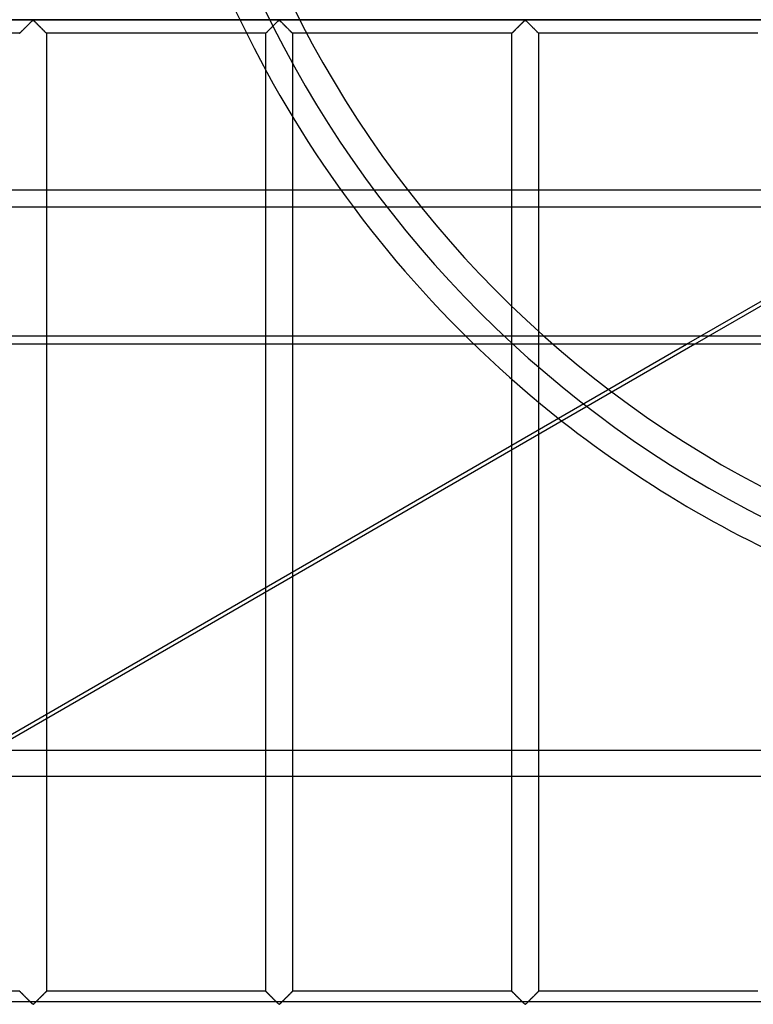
# Model space of a CAD drawing. Header units: millimetres. Extents: x -572 to 572, y -572 to 572.
# Tile 10 of 51: x -232 to -95, y -276 to -92. Entities that reach past the tile are written whole.
import ezdxf

# ---------------------------------------------------------------- set-up
doc = ezdxf.new("R2010")
doc.units = ezdxf.units.MM
doc.layers.add('MAIN-1', color=7, linetype='Continuous')
doc.layers.add('MAIN-2', color=7, linetype='Continuous')

msp = doc.modelspace()

# ---------------------------------------------------------------- linework, layer by layer
at = {"layer": 'MAIN-1'}
for p, q in [((-527.5, -123.59), (527.5, -123.59)), ((527.5, -152.39), (-527.5, -152.39)), ((-239.03, -228.22), (-107.69, -152.39)), ((-106.12, -152.39), (-237.46, -228.22)), ((-135.31, -169.24), (-135.31, -228.22)), ((-140.31, -228.22), (-140.31, -172.13)), ((-181.25, -195.77), (-181.25, -228.22)), ((-186.25, -228.22), (-186.25, -198.65)), ((-227.19, -222.29), (-227.19, -228.22)), ((527.5, -228.22), (-527.5, -228.22)), ((-527.5, -275.01), (527.5, -275.01))]:
    msp.add_line(p, q, dxfattribs=at)
msp.add_arc((0, 0), 212, 231.8531, 248.1469, dxfattribs=at)
at = {"layer": 'MAIN-2'}
for p, q in [((-551.25, -91.88), (551.25, -91.88)), ((548.75, -91.88), (-548.75, -91.88)), ((-231.48, -93.67), (-231.54, -93.73)), ((-231.53, -93.72), (-231.44, -93.63)), ((-231.42, -93.61), (-231.48, -93.67)), ((-231.44, -93.63), (-231.36, -93.54)), ((-231.36, -93.55), (-231.42, -93.61)), ((-231.36, -93.54), (-231.27, -93.45)), ((-231.29, -93.48), (-231.36, -93.55)), ((-231.23, -93.42), (-231.29, -93.48)), ((-231.27, -93.45), (-231.17, -93.36)), ((-231.16, -93.35), (-231.23, -93.42)), ((-231.17, -93.36), (-231.08, -93.27)), ((-231.09, -93.28), (-231.16, -93.35)), ((-231.03, -93.22), (-231.09, -93.28)), ((-231.08, -93.27), (-230.98, -93.17)), ((-230.96, -93.15), (-231.03, -93.22)), ((-230.98, -93.17), (-230.88, -93.07)), ((-230.89, -93.08), (-230.96, -93.15)), ((-230.82, -93.01), (-230.89, -93.08)), ((-230.88, -93.07), (-230.79, -92.98)), ((-230.75, -92.94), (-230.82, -93.01)), ((-230.79, -92.98), (-230.69, -92.88)), ((-230.68, -92.87), (-230.75, -92.94)), ((-230.69, -92.88), (-230.6, -92.79)), ((-230.61, -92.8), (-230.68, -92.87)), ((-230.55, -92.74), (-230.61, -92.8)), ((-230.6, -92.79), (-230.5, -92.69)), ((-230.48, -92.67), (-230.55, -92.74)), ((-230.5, -92.69), (-230.41, -92.6)), ((-230.41, -92.6), (-230.48, -92.67)), ((-230.41, -92.6), (-230.32, -92.51)), ((-230.35, -92.54), (-230.41, -92.6)), ((-230.28, -92.47), (-230.35, -92.54)), ((-230.32, -92.51), (-230.23, -92.42)), ((-230.22, -92.41), (-230.28, -92.47)), ((-230.23, -92.42), (-230.14, -92.33)), ((-230.16, -92.35), (-230.22, -92.41)), ((-230.09, -92.29), (-230.16, -92.35)), ((-230.14, -92.33), (-230.05, -92.25)), ((-230.04, -92.23), (-230.09, -92.29)), ((-230.05, -92.25), (-229.97, -92.17)), ((-229.98, -92.17), (-230.04, -92.23)), ((-229.92, -92.12), (-229.98, -92.17)), ((-229.97, -92.17), (-229.9, -92.09)), ((-229.87, -92.07), (-229.92, -92.12)), ((-229.9, -92.09), (-229.82, -92.03)), ((-229.82, -92.02), (-229.87, -92.07)), ((-229.82, -92.03), (-229.74, -91.96)), ((-229.76, -91.98), (-229.82, -92.02)), ((-229.69, -91.95), (-229.76, -91.98)), ((-229.74, -91.96), (-229.63, -91.96)), ((-229.57, -92.01), (-229.69, -91.95)), ((-229.63, -91.96), (-229.55, -92.03)), ((-229.48, -92.09), (-229.57, -92.01)), ((-229.55, -92.03), (-229.48, -92.09)), ((-229.48, -92.09), (-229.4, -92.17)), ((-229.38, -92.19), (-229.48, -92.09)), ((-229.4, -92.17), (-229.32, -92.25)), ((-229.28, -92.29), (-229.38, -92.19)), ((-229.32, -92.25), (-229.24, -92.33)), ((-229.18, -92.39), (-229.28, -92.29)), ((-229.24, -92.33), (-229.15, -92.42)), ((-229.06, -92.5), (-229.18, -92.39)), ((-229.15, -92.42), (-229.06, -92.51)), ((-228.95, -92.62), (-229.06, -92.5)), ((-229.06, -92.51), (-228.97, -92.6)), ((-228.97, -92.6), (-228.87, -92.69)), ((-228.83, -92.73), (-228.95, -92.62)), ((-228.87, -92.69), (-228.78, -92.79)), ((-228.72, -92.85), (-228.83, -92.73)), ((-228.78, -92.79), (-228.68, -92.88)), ((-228.6, -92.97), (-228.72, -92.85)), ((-228.68, -92.88), (-228.59, -92.98)), ((-228.48, -93.09), (-228.6, -92.97)), ((-228.59, -92.98), (-228.49, -93.07)), ((-228.49, -93.07), (-228.39, -93.17)), ((-228.36, -93.21), (-228.48, -93.09)), ((-228.39, -93.17), (-228.3, -93.27)), ((-228.24, -93.33), (-228.36, -93.21)), ((-228.3, -93.27), (-228.2, -93.36)), ((-228.12, -93.44), (-228.24, -93.33)), ((-228.2, -93.36), (-228.11, -93.45)), ((-228.01, -93.55), (-228.12, -93.44)), ((-228.11, -93.45), (-228.02, -93.54)), ((-228.02, -93.54), (-227.93, -93.63)), ((-227.9, -93.66), (-228.01, -93.55)), ((-227.93, -93.63), (-227.85, -93.72)), ((-227.8, -93.77), (-227.9, -93.66)), ((-185.55, -93.67), (-185.61, -93.73)), ((-185.59, -93.72), (-185.51, -93.63)), ((-185.48, -93.61), (-185.55, -93.67)), ((-185.51, -93.63), (-185.42, -93.54)), ((-185.42, -93.55), (-185.48, -93.61)), ((-185.42, -93.54), (-185.33, -93.45)), ((-185.36, -93.48), (-185.42, -93.55)), ((-185.29, -93.42), (-185.36, -93.48)), ((-185.33, -93.45), (-185.23, -93.36)), ((-185.22, -93.35), (-185.29, -93.42)), ((-185.23, -93.36), (-185.14, -93.27)), ((-185.16, -93.28), (-185.22, -93.35)), ((-185.09, -93.22), (-185.16, -93.28)), ((-185.14, -93.27), (-185.04, -93.17)), ((-185.02, -93.15), (-185.09, -93.22)), ((-185.04, -93.17), (-184.95, -93.07)), ((-184.95, -93.08), (-185.02, -93.15)), ((-184.95, -93.07), (-184.85, -92.98)), ((-184.88, -93.01), (-184.95, -93.08)), ((-184.81, -92.94), (-184.88, -93.01)), ((-184.85, -92.98), (-184.75, -92.88)), ((-184.74, -92.87), (-184.81, -92.94)), ((-184.75, -92.88), (-184.66, -92.79)), ((-184.68, -92.8), (-184.74, -92.87)), ((-184.61, -92.74), (-184.68, -92.8)), ((-184.66, -92.79), (-184.56, -92.69)), ((-184.54, -92.67), (-184.61, -92.74)), ((-184.56, -92.69), (-184.47, -92.6)), ((-184.48, -92.6), (-184.54, -92.67)), ((-184.41, -92.54), (-184.48, -92.6)), ((-184.47, -92.6), (-184.38, -92.51)), ((-184.34, -92.47), (-184.41, -92.54)), ((-184.38, -92.51), (-184.29, -92.42)), ((-184.28, -92.41), (-184.34, -92.47)), ((-184.29, -92.42), (-184.2, -92.33)), ((-184.22, -92.35), (-184.28, -92.41)), ((-184.16, -92.29), (-184.22, -92.35)), ((-184.2, -92.33), (-184.12, -92.25)), ((-184.1, -92.23), (-184.16, -92.29)), ((-184.12, -92.25), (-184.04, -92.17)), ((-184.04, -92.17), (-184.1, -92.23)), ((-184.04, -92.17), (-183.96, -92.09)), ((-183.98, -92.12), (-184.04, -92.17)), ((-183.93, -92.07), (-183.98, -92.12)), ((-183.96, -92.09), (-183.88, -92.03)), ((-183.88, -92.02), (-183.93, -92.07)), ((-183.88, -92.03), (-183.81, -91.96)), ((-183.82, -91.98), (-183.88, -92.02)), ((-183.75, -91.95), (-183.82, -91.98)), ((-183.81, -91.96), (-183.69, -91.96)), ((-183.64, -92.01), (-183.75, -91.95)), ((-183.69, -91.96), (-183.62, -92.03)), ((-183.54, -92.09), (-183.64, -92.01)), ((-183.62, -92.03), (-183.54, -92.09)), ((-183.54, -92.09), (-183.46, -92.17)), ((-183.45, -92.19), (-183.54, -92.09)), ((-183.46, -92.17), (-183.38, -92.25)), ((-183.35, -92.29), (-183.45, -92.19)), ((-183.38, -92.25), (-183.3, -92.33)), ((-183.24, -92.39), (-183.35, -92.29)), ((-183.3, -92.33), (-183.21, -92.42)), ((-183.13, -92.5), (-183.24, -92.39)), ((-183.21, -92.42), (-183.12, -92.51)), ((-183.01, -92.62), (-183.13, -92.5)), ((-183.12, -92.51), (-183.03, -92.6)), ((-183.03, -92.6), (-182.94, -92.69)), ((-182.9, -92.73), (-183.01, -92.62)), ((-182.94, -92.69), (-182.84, -92.79)), ((-182.78, -92.85), (-182.9, -92.73)), ((-182.84, -92.79), (-182.75, -92.88)), ((-182.66, -92.97), (-182.78, -92.85)), ((-182.75, -92.88), (-182.65, -92.98)), ((-182.54, -93.09), (-182.66, -92.97)), ((-182.65, -92.98), (-182.55, -93.07)), ((-182.55, -93.07), (-182.46, -93.17)), ((-182.42, -93.21), (-182.54, -93.09)), ((-182.46, -93.17), (-182.36, -93.27)), ((-182.3, -93.33), (-182.42, -93.21)), ((-182.36, -93.27), (-182.27, -93.36)), ((-182.18, -93.44), (-182.3, -93.33)), ((-182.27, -93.36), (-182.17, -93.45)), ((-182.07, -93.55), (-182.18, -93.44)), ((-182.17, -93.45), (-182.08, -93.54)), ((-182.08, -93.54), (-181.99, -93.63)), ((-181.96, -93.66), (-182.07, -93.55)), ((-181.99, -93.63), (-181.91, -93.72)), ((-181.86, -93.77), (-181.96, -93.66)), ((-139.61, -93.67), (-139.67, -93.73)), ((-139.65, -93.72), (-139.57, -93.63)), ((-139.55, -93.61), (-139.61, -93.67)), ((-139.57, -93.63), (-139.48, -93.54)), ((-139.48, -93.55), (-139.55, -93.61)), ((-139.48, -93.54), (-139.39, -93.45)), ((-139.42, -93.48), (-139.48, -93.55)), ((-139.35, -93.42), (-139.42, -93.48)), ((-139.39, -93.45), (-139.3, -93.36)), ((-139.29, -93.35), (-139.35, -93.42)), ((-139.3, -93.36), (-139.2, -93.27)), ((-139.22, -93.28), (-139.29, -93.35)), ((-139.15, -93.22), (-139.22, -93.28)), ((-139.2, -93.27), (-139.11, -93.17)), ((-139.08, -93.15), (-139.15, -93.22)), ((-139.11, -93.17), (-139.01, -93.07)), ((-139.01, -93.08), (-139.08, -93.15)), ((-139.01, -93.07), (-138.91, -92.98)), ((-138.94, -93.01), (-139.01, -93.08)), ((-138.88, -92.94), (-138.94, -93.01)), ((-138.91, -92.98), (-138.82, -92.88)), ((-138.81, -92.87), (-138.88, -92.94)), ((-138.82, -92.88), (-138.72, -92.79)), ((-138.74, -92.8), (-138.81, -92.87)), ((-138.67, -92.74), (-138.74, -92.8)), ((-138.72, -92.79), (-138.63, -92.69)), ((-138.6, -92.67), (-138.67, -92.74)), ((-138.63, -92.69), (-138.53, -92.6)), ((-138.54, -92.6), (-138.6, -92.67)), ((-138.47, -92.54), (-138.54, -92.6)), ((-138.53, -92.6), (-138.44, -92.51)), ((-138.41, -92.47), (-138.47, -92.54)), ((-138.44, -92.51), (-138.35, -92.42)), ((-138.34, -92.41), (-138.41, -92.47)), ((-138.35, -92.42), (-138.26, -92.33)), ((-138.28, -92.35), (-138.34, -92.41)), ((-138.22, -92.29), (-138.28, -92.35)), ((-138.26, -92.33), (-138.18, -92.25)), ((-138.16, -92.23), (-138.22, -92.29)), ((-138.18, -92.25), (-138.1, -92.17)), ((-138.1, -92.17), (-138.16, -92.23)), ((-138.1, -92.17), (-138.02, -92.09)), ((-138.05, -92.12), (-138.1, -92.17)), ((-137.99, -92.07), (-138.05, -92.12)), ((-138.02, -92.09), (-137.95, -92.03)), ((-137.94, -92.02), (-137.99, -92.07)), ((-137.95, -92.03), (-137.87, -91.96)), ((-137.89, -91.98), (-137.94, -92.02)), ((-137.81, -91.95), (-137.89, -91.98)), ((-137.87, -91.96), (-137.76, -91.96)), ((-137.7, -92.01), (-137.81, -91.95)), ((-137.76, -91.96), (-137.68, -92.03)), ((-137.61, -92.09), (-137.7, -92.01)), ((-137.68, -92.03), (-137.6, -92.09)), ((-137.51, -92.19), (-137.61, -92.09)), ((-137.6, -92.09), (-137.53, -92.17)), ((-137.53, -92.17), (-137.45, -92.25)), ((-137.41, -92.29), (-137.51, -92.19)), ((-137.45, -92.25), (-137.36, -92.33)), ((-137.3, -92.39), (-137.41, -92.29)), ((-137.36, -92.33), (-137.27, -92.42)), ((-137.19, -92.5), (-137.3, -92.39)), ((-137.27, -92.42), (-137.18, -92.51)), ((-137.08, -92.62), (-137.19, -92.5)), ((-137.18, -92.51), (-137.09, -92.6)), ((-137.09, -92.6), (-137, -92.69)), ((-136.96, -92.73), (-137.08, -92.62)), ((-137, -92.69), (-136.9, -92.79)), ((-136.84, -92.85), (-136.96, -92.73)), ((-136.9, -92.79), (-136.81, -92.88)), ((-136.72, -92.97), (-136.84, -92.85)), ((-136.81, -92.88), (-136.71, -92.98)), ((-136.6, -93.09), (-136.72, -92.97)), ((-136.71, -92.98), (-136.62, -93.07)), ((-136.62, -93.07), (-136.52, -93.17)), ((-136.48, -93.21), (-136.6, -93.09)), ((-136.52, -93.17), (-136.42, -93.27)), ((-136.36, -93.33), (-136.48, -93.21)), ((-136.42, -93.27), (-136.33, -93.36)), ((-136.25, -93.44), (-136.36, -93.33)), ((-136.33, -93.36), (-136.23, -93.45)), ((-136.13, -93.55), (-136.25, -93.44)), ((-136.23, -93.45), (-136.14, -93.54)), ((-136.14, -93.54), (-136.06, -93.63)), ((-136.03, -93.66), (-136.13, -93.55)), ((-136.06, -93.63), (-135.97, -93.72)), ((-135.92, -93.77), (-136.03, -93.66)), ((-232.19, -94.38), (-273.13, -94.38)), ((-232.19, -94.38), (-232.18, -94.37)), ((-232.18, -94.37), (-232.19, -94.38)), ((-232.17, -94.35), (-232.18, -94.37)), ((-232.18, -94.37), (-232.17, -94.36)), ((-232.18, -94.37), (-232.18, -94.37)), ((-232.17, -94.36), (-232.15, -94.33)), ((-232.15, -94.34), (-232.17, -94.35)), ((-232.15, -94.33), (-232.12, -94.3)), ((-232.13, -94.32), (-232.15, -94.34)), ((-232.11, -94.29), (-232.13, -94.32)), ((-232.12, -94.3), (-232.08, -94.26)), ((-232.08, -94.27), (-232.11, -94.29)), ((-232.08, -94.26), (-232.03, -94.22)), ((-232.04, -94.23), (-232.08, -94.27)), ((-232.01, -94.2), (-232.04, -94.23)), ((-232.03, -94.22), (-231.97, -94.16)), ((-231.97, -94.16), (-232.01, -94.2)), ((-231.97, -94.16), (-231.91, -94.1)), ((-231.92, -94.11), (-231.97, -94.16)), ((-231.88, -94.06), (-231.92, -94.11)), ((-231.91, -94.1), (-231.85, -94.03)), ((-231.83, -94.01), (-231.88, -94.06)), ((-231.85, -94.03), (-231.77, -93.96)), ((-231.77, -93.96), (-231.83, -94.01)), ((-231.77, -93.96), (-231.69, -93.88)), ((-231.72, -93.91), (-231.77, -93.96)), ((-231.66, -93.85), (-231.72, -93.91)), ((-231.69, -93.88), (-231.61, -93.8)), ((-231.6, -93.79), (-231.66, -93.85)), ((-231.61, -93.8), (-231.53, -93.72)), ((-231.54, -93.73), (-231.6, -93.79)), ((-227.85, -93.72), (-227.76, -93.8)), ((-227.69, -93.87), (-227.8, -93.77)), ((-227.76, -93.8), (-227.68, -93.88)), ((-227.6, -93.97), (-227.69, -93.87)), ((-227.68, -93.88), (-227.6, -93.96)), ((-227.6, -93.96), (-227.53, -94.03)), ((-227.51, -94.06), (-227.6, -93.97)), ((-227.53, -94.03), (-227.46, -94.1)), ((-227.43, -94.14), (-227.51, -94.06)), ((-227.46, -94.1), (-227.4, -94.16)), ((-227.36, -94.21), (-227.43, -94.14)), ((-227.4, -94.16), (-227.35, -94.22)), ((-227.3, -94.27), (-227.36, -94.21)), ((-227.35, -94.22), (-227.3, -94.26)), ((-227.3, -94.26), (-227.26, -94.3)), ((-227.25, -94.31), (-227.3, -94.27)), ((-227.26, -94.3), (-227.23, -94.33)), ((-227.22, -94.35), (-227.25, -94.31)), ((-227.23, -94.33), (-227.21, -94.36)), ((-227.2, -94.37), (-227.22, -94.35)), ((-227.21, -94.36), (-227.19, -94.37)), ((-227.19, -94.38), (-227.2, -94.37)), ((-227.19, -94.37), (-227.19, -94.38)), ((-227.19, -94.38), (-227.19, -222.29)), ((-186.25, -94.38), (-227.19, -94.38)), ((-186.25, -94.38), (-186.24, -94.37)), ((-186.24, -94.37), (-186.25, -94.37)), ((-186.25, -94.37), (-186.25, -94.38)), ((-186.25, -198.65), (-186.25, -94.38)), ((-186.23, -94.35), (-186.24, -94.37)), ((-186.24, -94.37), (-186.23, -94.36)), ((-186.23, -94.36), (-186.21, -94.33)), ((-186.21, -94.34), (-186.23, -94.35)), ((-186.21, -94.33), (-186.18, -94.3)), ((-186.19, -94.32), (-186.21, -94.34)), ((-186.17, -94.29), (-186.19, -94.32)), ((-186.18, -94.3), (-186.14, -94.26)), ((-186.14, -94.27), (-186.17, -94.29)), ((-186.14, -94.26), (-186.09, -94.22)), ((-186.11, -94.23), (-186.14, -94.27)), ((-186.07, -94.2), (-186.11, -94.23)), ((-186.09, -94.22), (-186.04, -94.16)), ((-186.03, -94.16), (-186.07, -94.2)), ((-186.04, -94.16), (-185.98, -94.1)), ((-185.99, -94.11), (-186.03, -94.16)), ((-185.94, -94.06), (-185.99, -94.11)), ((-185.98, -94.1), (-185.91, -94.03)), ((-185.89, -94.01), (-185.94, -94.06)), ((-185.91, -94.03), (-185.83, -93.96)), ((-185.84, -93.96), (-185.89, -94.01)), ((-185.78, -93.91), (-185.84, -93.96)), ((-185.83, -93.96), (-185.76, -93.88)), ((-185.72, -93.85), (-185.78, -93.91)), ((-185.76, -93.88), (-185.68, -93.8)), ((-185.67, -93.79), (-185.72, -93.85)), ((-185.68, -93.8), (-185.59, -93.72)), ((-185.61, -93.73), (-185.67, -93.79)), ((-181.91, -93.72), (-181.82, -93.8)), ((-181.76, -93.87), (-181.86, -93.77)), ((-181.82, -93.8), (-181.74, -93.88)), ((-181.66, -93.97), (-181.76, -93.87)), ((-181.74, -93.88), (-181.67, -93.96)), ((-181.67, -93.96), (-181.59, -94.03)), ((-181.57, -94.06), (-181.66, -93.97)), ((-181.59, -94.03), (-181.52, -94.1)), ((-181.49, -94.14), (-181.57, -94.06)), ((-181.52, -94.1), (-181.46, -94.16)), ((-181.42, -94.21), (-181.49, -94.14)), ((-181.46, -94.16), (-181.41, -94.22)), ((-181.36, -94.27), (-181.42, -94.21)), ((-181.41, -94.22), (-181.36, -94.26)), ((-181.36, -94.26), (-181.32, -94.3)), ((-181.31, -94.31), (-181.36, -94.27)), ((-181.32, -94.3), (-181.29, -94.33)), ((-181.28, -94.35), (-181.31, -94.31)), ((-181.29, -94.33), (-181.27, -94.36)), ((-181.26, -94.37), (-181.28, -94.35)), ((-181.27, -94.36), (-181.26, -94.37)), ((-181.26, -94.37), (-181.25, -94.38)), ((-181.25, -94.38), (-181.26, -94.37)), ((-181.25, -94.38), (-181.25, -195.77)), ((-140.31, -94.38), (-181.25, -94.38)), ((-140.31, -94.37), (-140.29, -94.36)), ((-140.31, -94.38), (-140.31, -94.37)), ((-140.3, -94.37), (-140.31, -94.37)), ((-140.31, -94.37), (-140.31, -94.38)), ((-140.31, -172.13), (-140.31, -94.38)), ((-140.29, -94.35), (-140.3, -94.37)), ((-140.29, -94.36), (-140.27, -94.33)), ((-140.28, -94.34), (-140.29, -94.35)), ((-140.25, -94.32), (-140.28, -94.34)), ((-140.27, -94.33), (-140.24, -94.3)), ((-140.23, -94.29), (-140.25, -94.32)), ((-140.24, -94.3), (-140.2, -94.26)), ((-140.2, -94.27), (-140.23, -94.29)), ((-140.2, -94.26), (-140.15, -94.22)), ((-140.17, -94.23), (-140.2, -94.27)), ((-140.13, -94.2), (-140.17, -94.23)), ((-140.15, -94.22), (-140.1, -94.16)), ((-140.09, -94.16), (-140.13, -94.2)), ((-140.1, -94.16), (-140.04, -94.1)), ((-140.05, -94.11), (-140.09, -94.16)), ((-140, -94.06), (-140.05, -94.11)), ((-140.04, -94.1), (-139.97, -94.03)), ((-139.95, -94.01), (-140, -94.06)), ((-139.97, -94.03), (-139.9, -93.96)), ((-139.9, -93.96), (-139.95, -94.01)), ((-139.9, -93.96), (-139.82, -93.88)), ((-139.84, -93.91), (-139.9, -93.96)), ((-139.79, -93.85), (-139.84, -93.91)), ((-139.82, -93.88), (-139.74, -93.8)), ((-139.73, -93.79), (-139.79, -93.85)), ((-139.74, -93.8), (-139.65, -93.72)), ((-139.67, -93.73), (-139.73, -93.79)), ((-135.97, -93.72), (-135.89, -93.8)), ((-135.82, -93.87), (-135.92, -93.77)), ((-135.89, -93.8), (-135.81, -93.88)), ((-135.72, -93.97), (-135.82, -93.87)), ((-135.81, -93.88), (-135.73, -93.96)), ((-135.73, -93.96), (-135.65, -94.03)), ((-135.63, -94.06), (-135.72, -93.97)), ((-135.65, -94.03), (-135.59, -94.1)), ((-135.55, -94.14), (-135.63, -94.06)), ((-135.59, -94.1), (-135.53, -94.16)), ((-135.48, -94.21), (-135.55, -94.14)), ((-135.53, -94.16), (-135.47, -94.22)), ((-135.42, -94.27), (-135.48, -94.21)), ((-135.47, -94.22), (-135.42, -94.26)), ((-135.42, -94.26), (-135.38, -94.3)), ((-135.38, -94.31), (-135.42, -94.27)), ((-135.38, -94.3), (-135.35, -94.33)), ((-135.34, -94.35), (-135.38, -94.31)), ((-135.35, -94.33), (-135.33, -94.36)), ((-135.32, -94.37), (-135.34, -94.35)), ((-135.33, -94.36), (-135.32, -94.37)), ((-135.32, -94.37), (-135.31, -94.38)), ((-135.31, -94.38), (-135.32, -94.37)), ((-135.31, -94.38), (-135.31, -169.24)), ((-94.37, -94.38), (-135.31, -94.38)), ((-107.69, -152.39), (-52.74, -120.67)), ((-52.35, -121.35), (-106.12, -152.39)), ((527.5, -126.8), (-527.5, -126.8)), ((-527.5, -150.84), (527.5, -150.84)), ((-227.19, -228.22), (-227.19, -273.12)), ((-186.25, -273.12), (-186.25, -228.22)), ((-181.25, -228.22), (-181.25, -273.12)), ((-140.31, -273.12), (-140.31, -228.22)), ((-135.31, -228.22), (-135.31, -273.12)), ((-527.5, -232.98), (527.5, -232.98)), ((-232.19, -273.12), (-273.13, -273.12)), ((-232.18, -273.13), (-232.19, -273.12)), ((-232.19, -273.12), (-232.18, -273.13)), ((-232.17, -273.14), (-232.18, -273.13)), ((-232.18, -273.13), (-232.16, -273.15)), ((-232.15, -273.17), (-232.17, -273.14)), ((-232.16, -273.15), (-232.12, -273.19)), ((-232.12, -273.2), (-232.15, -273.17)), ((-232.12, -273.19), (-232.08, -273.23)), ((-232.08, -273.24), (-232.12, -273.2)), ((-232.08, -273.23), (-232.02, -273.29)), ((-232.03, -273.28), (-232.08, -273.24)), ((-231.97, -273.34), (-232.03, -273.28)), ((-232.02, -273.29), (-231.95, -273.36)), ((-231.91, -273.4), (-231.97, -273.34)), ((-231.95, -273.36), (-231.87, -273.44)), ((-231.85, -273.47), (-231.91, -273.4)), ((-231.87, -273.44), (-231.78, -273.53)), ((-231.77, -273.54), (-231.85, -273.47)), ((-231.78, -273.53), (-231.68, -273.63)), ((-231.69, -273.62), (-231.77, -273.54)), ((-231.61, -273.7), (-231.69, -273.62)), ((-231.68, -273.63), (-231.58, -273.73)), ((-231.53, -273.78), (-231.61, -273.7)), ((-231.58, -273.73), (-231.47, -273.84)), ((-227.76, -273.7), (-227.85, -273.78)), ((-227.83, -273.77), (-227.77, -273.71)), ((-227.77, -273.71), (-227.71, -273.65)), ((-227.68, -273.62), (-227.76, -273.7)), ((-227.71, -273.65), (-227.66, -273.59)), ((-227.6, -273.54), (-227.68, -273.62)), ((-227.66, -273.59), (-227.6, -273.54)), ((-227.53, -273.47), (-227.6, -273.54)), ((-227.6, -273.54), (-227.55, -273.49)), ((-227.55, -273.49), (-227.5, -273.44)), ((-227.46, -273.4), (-227.53, -273.47)), ((-227.5, -273.44), (-227.45, -273.39)), ((-227.4, -273.34), (-227.46, -273.4)), ((-227.45, -273.39), (-227.41, -273.34)), ((-227.41, -273.34), (-227.37, -273.3)), ((-227.35, -273.28), (-227.4, -273.34)), ((-227.37, -273.3), (-227.33, -273.27)), ((-227.3, -273.24), (-227.35, -273.28)), ((-227.33, -273.27), (-227.3, -273.23)), ((-227.26, -273.2), (-227.3, -273.24)), ((-227.3, -273.23), (-227.27, -273.21)), ((-227.27, -273.21), (-227.25, -273.18)), ((-227.23, -273.17), (-227.26, -273.2)), ((-227.25, -273.18), (-227.22, -273.16)), ((-227.21, -273.14), (-227.23, -273.17)), ((-227.22, -273.16), (-227.21, -273.15)), ((-227.19, -273.13), (-227.21, -273.14)), ((-227.21, -273.15), (-227.2, -273.13)), ((-227.2, -273.13), (-227.19, -273.13)), ((-227.19, -273.12), (-227.19, -273.13)), ((-227.19, -273.13), (-227.19, -273.12)), ((-186.25, -273.12), (-227.19, -273.12)), ((-186.24, -273.13), (-186.25, -273.12)), ((-186.25, -273.12), (-186.24, -273.13)), ((-186.23, -273.14), (-186.24, -273.13)), ((-186.24, -273.13), (-186.22, -273.15)), ((-186.21, -273.17), (-186.23, -273.14)), ((-186.22, -273.15), (-186.19, -273.19)), ((-186.18, -273.2), (-186.21, -273.17)), ((-186.19, -273.19), (-186.14, -273.23)), ((-186.14, -273.24), (-186.18, -273.2)), ((-186.14, -273.23), (-186.08, -273.29)), ((-186.09, -273.28), (-186.14, -273.24)), ((-186.04, -273.34), (-186.09, -273.28)), ((-186.08, -273.29), (-186.01, -273.36)), ((-185.98, -273.4), (-186.04, -273.34)), ((-186.01, -273.36), (-185.93, -273.44)), ((-185.91, -273.47), (-185.98, -273.4)), ((-185.93, -273.44), (-185.84, -273.53)), ((-185.83, -273.54), (-185.91, -273.47)), ((-185.84, -273.53), (-185.74, -273.63)), ((-185.76, -273.62), (-185.83, -273.54)), ((-185.68, -273.7), (-185.76, -273.62)), ((-185.74, -273.63), (-185.64, -273.73)), ((-185.59, -273.78), (-185.68, -273.7)), ((-185.64, -273.73), (-185.54, -273.84)), ((-181.82, -273.7), (-181.91, -273.78)), ((-181.89, -273.77), (-181.83, -273.71)), ((-181.83, -273.71), (-181.78, -273.65)), ((-181.74, -273.62), (-181.82, -273.7)), ((-181.78, -273.65), (-181.72, -273.59)), ((-181.67, -273.54), (-181.74, -273.62)), ((-181.72, -273.59), (-181.66, -273.54)), ((-181.59, -273.47), (-181.67, -273.54)), ((-181.66, -273.54), (-181.61, -273.49)), ((-181.61, -273.49), (-181.56, -273.44)), ((-181.52, -273.4), (-181.59, -273.47)), ((-181.56, -273.44), (-181.51, -273.39)), ((-181.46, -273.34), (-181.52, -273.4)), ((-181.51, -273.39), (-181.47, -273.34)), ((-181.47, -273.34), (-181.43, -273.3)), ((-181.41, -273.28), (-181.46, -273.34)), ((-181.43, -273.3), (-181.39, -273.27)), ((-181.36, -273.24), (-181.41, -273.28)), ((-181.39, -273.27), (-181.36, -273.23)), ((-181.32, -273.2), (-181.36, -273.24)), ((-181.36, -273.23), (-181.33, -273.21)), ((-181.33, -273.21), (-181.31, -273.18)), ((-181.29, -273.17), (-181.32, -273.2)), ((-181.31, -273.18), (-181.29, -273.16)), ((-181.27, -273.14), (-181.29, -273.17)), ((-181.29, -273.16), (-181.27, -273.15)), ((-181.26, -273.13), (-181.27, -273.14)), ((-181.27, -273.15), (-181.26, -273.13)), ((-181.25, -273.12), (-181.26, -273.13)), ((-181.26, -273.13), (-181.25, -273.13)), ((-181.25, -273.13), (-181.25, -273.12)), ((-140.31, -273.12), (-181.25, -273.12)), ((-140.31, -273.13), (-140.31, -273.12)), ((-140.31, -273.12), (-140.3, -273.13)), ((-140.29, -273.14), (-140.31, -273.13)), ((-140.3, -273.13), (-140.28, -273.15)), ((-140.27, -273.17), (-140.29, -273.14)), ((-140.28, -273.15), (-140.25, -273.19)), ((-140.24, -273.2), (-140.27, -273.17)), ((-140.25, -273.19), (-140.2, -273.23)), ((-140.2, -273.24), (-140.24, -273.2)), ((-140.2, -273.23), (-140.14, -273.29)), ((-140.15, -273.28), (-140.2, -273.24)), ((-140.1, -273.34), (-140.15, -273.28)), ((-140.14, -273.29), (-140.07, -273.36)), ((-140.04, -273.4), (-140.1, -273.34)), ((-140.07, -273.36), (-139.99, -273.44)), ((-139.97, -273.47), (-140.04, -273.4)), ((-139.99, -273.44), (-139.9, -273.53)), ((-139.9, -273.54), (-139.97, -273.47)), ((-139.9, -273.53), (-139.81, -273.63)), ((-139.82, -273.62), (-139.9, -273.54)), ((-139.74, -273.7), (-139.82, -273.62)), ((-139.81, -273.63), (-139.7, -273.73)), ((-139.65, -273.78), (-139.74, -273.7)), ((-139.7, -273.73), (-139.6, -273.84)), ((-135.89, -273.7), (-135.97, -273.78)), ((-135.96, -273.77), (-135.9, -273.71)), ((-135.9, -273.71), (-135.84, -273.65)), ((-135.81, -273.62), (-135.89, -273.7)), ((-135.84, -273.65), (-135.78, -273.59)), ((-135.73, -273.54), (-135.81, -273.62)), ((-135.78, -273.59), (-135.73, -273.54)), ((-135.65, -273.47), (-135.73, -273.54)), ((-135.73, -273.54), (-135.67, -273.49)), ((-135.67, -273.49), (-135.62, -273.44)), ((-135.59, -273.4), (-135.65, -273.47)), ((-135.62, -273.44), (-135.58, -273.39)), ((-135.53, -273.34), (-135.59, -273.4)), ((-135.58, -273.39), (-135.53, -273.34)), ((-135.47, -273.28), (-135.53, -273.34)), ((-135.53, -273.34), (-135.49, -273.3)), ((-135.49, -273.3), (-135.46, -273.27)), ((-135.42, -273.24), (-135.47, -273.28)), ((-135.46, -273.27), (-135.42, -273.23)), ((-135.38, -273.2), (-135.42, -273.24)), ((-135.42, -273.23), (-135.39, -273.21)), ((-135.39, -273.21), (-135.37, -273.18)), ((-135.35, -273.17), (-135.38, -273.2)), ((-135.37, -273.18), (-135.35, -273.16)), ((-135.33, -273.14), (-135.35, -273.17)), ((-135.35, -273.16), (-135.33, -273.15)), ((-135.32, -273.13), (-135.33, -273.14)), ((-135.33, -273.15), (-135.32, -273.13)), ((-135.31, -273.12), (-135.32, -273.13)), ((-135.32, -273.13), (-135.31, -273.12)), ((-135.32, -273.13), (-135.32, -273.13)), ((-94.37, -273.12), (-135.31, -273.12)), ((-231.44, -273.87), (-231.53, -273.78)), ((-231.47, -273.84), (-231.37, -273.95)), ((-231.36, -273.96), (-231.44, -273.87)), ((-231.37, -273.95), (-231.25, -274.06)), ((-231.27, -274.05), (-231.36, -273.96)), ((-231.17, -274.14), (-231.27, -274.05)), ((-231.25, -274.06), (-231.14, -274.17)), ((-231.08, -274.23), (-231.17, -274.14)), ((-231.14, -274.17), (-231.02, -274.29)), ((-230.98, -274.33), (-231.08, -274.23)), ((-231.02, -274.29), (-230.9, -274.41)), ((-230.88, -274.43), (-230.98, -274.33)), ((-230.9, -274.41), (-230.78, -274.53)), ((-230.79, -274.52), (-230.88, -274.43)), ((-230.69, -274.62), (-230.79, -274.52)), ((-230.78, -274.53), (-230.66, -274.65)), ((-230.6, -274.71), (-230.69, -274.62)), ((-230.66, -274.65), (-230.54, -274.77)), ((-230.5, -274.81), (-230.6, -274.71)), ((-230.54, -274.77), (-230.42, -274.88)), ((-230.41, -274.9), (-230.5, -274.81)), ((-230.42, -274.88), (-230.31, -275)), ((-230.32, -274.99), (-230.41, -274.9)), ((-230.23, -275.08), (-230.32, -274.99)), ((-230.31, -275), (-230.2, -275.11)), ((-230.14, -275.17), (-230.23, -275.08)), ((-230.2, -275.11), (-230.09, -275.21)), ((-230.05, -275.25), (-230.14, -275.17)), ((-230.09, -275.21), (-229.99, -275.31)), ((-229.97, -275.33), (-230.05, -275.25)), ((-229.99, -275.31), (-229.89, -275.41)), ((-229.9, -275.41), (-229.97, -275.33)), ((-229.82, -275.47), (-229.9, -275.41)), ((-229.89, -275.41), (-229.8, -275.49)), ((-229.74, -275.54), (-229.82, -275.47)), ((-229.8, -275.49), (-229.69, -275.55)), ((-229.63, -275.54), (-229.74, -275.54)), ((-229.69, -275.55), (-229.61, -275.52)), ((-229.55, -275.47), (-229.63, -275.54)), ((-229.61, -275.52), (-229.56, -275.48)), ((-229.56, -275.48), (-229.51, -275.43)), ((-229.48, -275.41), (-229.55, -275.47)), ((-229.51, -275.43), (-229.45, -275.38)), ((-229.4, -275.33), (-229.48, -275.41)), ((-229.45, -275.38), (-229.4, -275.33)), ((-229.32, -275.25), (-229.4, -275.33)), ((-229.4, -275.33), (-229.34, -275.27)), ((-229.34, -275.27), (-229.28, -275.21)), ((-229.24, -275.17), (-229.32, -275.25)), ((-229.28, -275.21), (-229.22, -275.15)), ((-229.15, -275.08), (-229.24, -275.17)), ((-229.22, -275.15), (-229.16, -275.09)), ((-229.16, -275.09), (-229.09, -275.03)), ((-229.06, -274.99), (-229.15, -275.08)), ((-229.09, -275.03), (-229.03, -274.96)), ((-228.97, -274.9), (-229.06, -274.99)), ((-229.03, -274.96), (-228.96, -274.9)), ((-228.87, -274.81), (-228.97, -274.9)), ((-228.96, -274.9), (-228.9, -274.83)), ((-228.9, -274.83), (-228.83, -274.76)), ((-228.78, -274.71), (-228.87, -274.81)), ((-228.83, -274.76), (-228.76, -274.7)), ((-228.68, -274.62), (-228.78, -274.71)), ((-228.76, -274.7), (-228.69, -274.63)), ((-228.69, -274.63), (-228.62, -274.56)), ((-228.59, -274.52), (-228.68, -274.62)), ((-228.62, -274.56), (-228.56, -274.49)), ((-228.49, -274.43), (-228.59, -274.52)), ((-228.56, -274.49), (-228.49, -274.42)), ((-228.39, -274.33), (-228.49, -274.43)), ((-228.49, -274.42), (-228.42, -274.35)), ((-228.42, -274.35), (-228.35, -274.28)), ((-228.3, -274.23), (-228.39, -274.33)), ((-228.35, -274.28), (-228.28, -274.22)), ((-228.2, -274.14), (-228.3, -274.23)), ((-228.28, -274.22), (-228.21, -274.15)), ((-228.21, -274.15), (-228.15, -274.08)), ((-228.11, -274.05), (-228.2, -274.14)), ((-228.15, -274.08), (-228.08, -274.02)), ((-228.02, -273.96), (-228.11, -274.05)), ((-228.08, -274.02), (-228.02, -273.95)), ((-227.93, -273.87), (-228.02, -273.96)), ((-228.02, -273.95), (-227.95, -273.89)), ((-227.95, -273.89), (-227.89, -273.83)), ((-227.85, -273.78), (-227.93, -273.87)), ((-227.89, -273.83), (-227.83, -273.77)), ((-185.51, -273.87), (-185.59, -273.78)), ((-185.54, -273.84), (-185.43, -273.95)), ((-185.42, -273.96), (-185.51, -273.87)), ((-185.43, -273.95), (-185.32, -274.06)), ((-185.33, -274.05), (-185.42, -273.96)), ((-185.23, -274.14), (-185.33, -274.05)), ((-185.32, -274.06), (-185.2, -274.17)), ((-185.14, -274.23), (-185.23, -274.14)), ((-185.2, -274.17), (-185.08, -274.29)), ((-185.04, -274.33), (-185.14, -274.23)), ((-185.08, -274.29), (-184.96, -274.41)), ((-184.95, -274.43), (-185.04, -274.33)), ((-184.96, -274.41), (-184.84, -274.53)), ((-184.85, -274.52), (-184.95, -274.43)), ((-184.75, -274.62), (-184.85, -274.52)), ((-184.84, -274.53), (-184.72, -274.65)), ((-184.66, -274.71), (-184.75, -274.62)), ((-184.72, -274.65), (-184.6, -274.77)), ((-184.56, -274.81), (-184.66, -274.71)), ((-184.6, -274.77), (-184.49, -274.88)), ((-184.47, -274.9), (-184.56, -274.81)), ((-184.49, -274.88), (-184.37, -275)), ((-184.38, -274.99), (-184.47, -274.9)), ((-184.29, -275.08), (-184.38, -274.99)), ((-184.37, -275), (-184.26, -275.11)), ((-184.2, -275.17), (-184.29, -275.08)), ((-184.26, -275.11), (-184.15, -275.21)), ((-184.12, -275.25), (-184.2, -275.17)), ((-184.15, -275.21), (-184.05, -275.31)), ((-184.04, -275.33), (-184.12, -275.25)), ((-184.05, -275.31), (-183.96, -275.41)), ((-183.96, -275.41), (-184.04, -275.33)), ((-183.88, -275.47), (-183.96, -275.41)), ((-183.96, -275.41), (-183.86, -275.49)), ((-183.81, -275.54), (-183.88, -275.47)), ((-183.86, -275.49), (-183.75, -275.55)), ((-183.69, -275.54), (-183.81, -275.54)), ((-183.75, -275.55), (-183.68, -275.52)), ((-183.62, -275.47), (-183.69, -275.54)), ((-183.68, -275.52), (-183.62, -275.48)), ((-183.54, -275.41), (-183.62, -275.47)), ((-183.62, -275.48), (-183.57, -275.43)), ((-183.57, -275.43), (-183.52, -275.38)), ((-183.46, -275.33), (-183.54, -275.41)), ((-183.52, -275.38), (-183.46, -275.33)), ((-183.38, -275.25), (-183.46, -275.33)), ((-183.46, -275.33), (-183.4, -275.27)), ((-183.4, -275.27), (-183.34, -275.21)), ((-183.3, -275.17), (-183.38, -275.25)), ((-183.34, -275.21), (-183.28, -275.15)), ((-183.21, -275.08), (-183.3, -275.17)), ((-183.28, -275.15), (-183.22, -275.09)), ((-183.22, -275.09), (-183.16, -275.03)), ((-183.12, -274.99), (-183.21, -275.08)), ((-183.16, -275.03), (-183.09, -274.96)), ((-183.03, -274.9), (-183.12, -274.99)), ((-183.09, -274.96), (-183.02, -274.9)), ((-182.94, -274.81), (-183.03, -274.9)), ((-183.02, -274.9), (-182.96, -274.83)), ((-182.96, -274.83), (-182.89, -274.76)), ((-182.84, -274.71), (-182.94, -274.81)), ((-182.89, -274.76), (-182.82, -274.7)), ((-182.75, -274.62), (-182.84, -274.71)), ((-182.82, -274.7), (-182.76, -274.63)), ((-182.76, -274.63), (-182.69, -274.56)), ((-182.65, -274.52), (-182.75, -274.62)), ((-182.69, -274.56), (-182.62, -274.49)), ((-182.55, -274.43), (-182.65, -274.52)), ((-182.62, -274.49), (-182.55, -274.42)), ((-182.46, -274.33), (-182.55, -274.43)), ((-182.55, -274.42), (-182.48, -274.35)), ((-182.48, -274.35), (-182.41, -274.28)), ((-182.36, -274.23), (-182.46, -274.33)), ((-182.41, -274.28), (-182.34, -274.22)), ((-182.27, -274.14), (-182.36, -274.23)), ((-182.34, -274.22), (-182.28, -274.15)), ((-182.28, -274.15), (-182.21, -274.08)), ((-182.17, -274.05), (-182.27, -274.14)), ((-182.21, -274.08), (-182.14, -274.02)), ((-182.08, -273.96), (-182.17, -274.05)), ((-182.14, -274.02), (-182.08, -273.95)), ((-181.99, -273.87), (-182.08, -273.96)), ((-182.08, -273.95), (-182.02, -273.89)), ((-182.02, -273.89), (-181.95, -273.83)), ((-181.91, -273.78), (-181.99, -273.87)), ((-181.95, -273.83), (-181.89, -273.77)), ((-139.57, -273.87), (-139.65, -273.78)), ((-139.6, -273.84), (-139.49, -273.95)), ((-139.48, -273.96), (-139.57, -273.87)), ((-139.49, -273.95), (-139.38, -274.06)), ((-139.39, -274.05), (-139.48, -273.96)), ((-139.3, -274.14), (-139.39, -274.05)), ((-139.38, -274.06), (-139.26, -274.17)), ((-139.2, -274.23), (-139.3, -274.14)), ((-139.26, -274.17), (-139.14, -274.29)), ((-139.11, -274.33), (-139.2, -274.23)), ((-139.14, -274.29), (-139.02, -274.41)), ((-139.01, -274.43), (-139.11, -274.33)), ((-139.02, -274.41), (-138.9, -274.53)), ((-138.91, -274.52), (-139.01, -274.43)), ((-138.82, -274.62), (-138.91, -274.52)), ((-138.9, -274.53), (-138.78, -274.65)), ((-138.72, -274.71), (-138.82, -274.62)), ((-138.78, -274.65), (-138.67, -274.77)), ((-138.63, -274.81), (-138.72, -274.71)), ((-138.67, -274.77), (-138.55, -274.88)), ((-138.53, -274.9), (-138.63, -274.81)), ((-138.55, -274.88), (-138.44, -275)), ((-138.44, -274.99), (-138.53, -274.9)), ((-138.35, -275.08), (-138.44, -274.99)), ((-138.44, -275), (-138.32, -275.11)), ((-138.26, -275.17), (-138.35, -275.08)), ((-138.32, -275.11), (-138.22, -275.21)), ((-138.18, -275.25), (-138.26, -275.17)), ((-138.22, -275.21), (-138.12, -275.31)), ((-138.1, -275.33), (-138.18, -275.25)), ((-138.12, -275.31), (-138.02, -275.41)), ((-138.02, -275.41), (-138.1, -275.33)), ((-137.95, -275.47), (-138.02, -275.41)), ((-138.02, -275.41), (-137.93, -275.49)), ((-137.87, -275.54), (-137.95, -275.47)), ((-137.93, -275.49), (-137.81, -275.55)), ((-137.76, -275.54), (-137.87, -275.54)), ((-137.81, -275.55), (-137.74, -275.52)), ((-137.68, -275.47), (-137.76, -275.54)), ((-137.74, -275.52), (-137.68, -275.48)), ((-137.6, -275.41), (-137.68, -275.47)), ((-137.68, -275.48), (-137.63, -275.43)), ((-137.63, -275.43), (-137.58, -275.38)), ((-137.53, -275.33), (-137.6, -275.41)), ((-137.58, -275.38), (-137.52, -275.33)), ((-137.45, -275.25), (-137.53, -275.33)), ((-137.52, -275.33), (-137.46, -275.27)), ((-137.46, -275.27), (-137.41, -275.21)), ((-137.36, -275.17), (-137.45, -275.25)), ((-137.41, -275.21), (-137.34, -275.15)), ((-137.27, -275.08), (-137.36, -275.17)), ((-137.34, -275.15), (-137.28, -275.09)), ((-137.28, -275.09), (-137.22, -275.03)), ((-137.18, -274.99), (-137.27, -275.08)), ((-137.22, -275.03), (-137.15, -274.96)), ((-137.09, -274.9), (-137.18, -274.99)), ((-137.15, -274.96), (-137.09, -274.9)), ((-137, -274.81), (-137.09, -274.9)), ((-137.09, -274.9), (-137.02, -274.83)), ((-137.02, -274.83), (-136.95, -274.76)), ((-136.9, -274.71), (-137, -274.81)), ((-136.95, -274.76), (-136.89, -274.7)), ((-136.81, -274.62), (-136.9, -274.71)), ((-136.89, -274.7), (-136.82, -274.63)), ((-136.82, -274.63), (-136.75, -274.56)), ((-136.71, -274.52), (-136.81, -274.62)), ((-136.75, -274.56), (-136.68, -274.49)), ((-136.62, -274.43), (-136.71, -274.52)), ((-136.68, -274.49), (-136.61, -274.42)), ((-136.52, -274.33), (-136.62, -274.43)), ((-136.61, -274.42), (-136.54, -274.35)), ((-136.54, -274.35), (-136.47, -274.28)), ((-136.42, -274.23), (-136.52, -274.33)), ((-136.47, -274.28), (-136.41, -274.22)), ((-136.33, -274.14), (-136.42, -274.23)), ((-136.41, -274.22), (-136.34, -274.15)), ((-136.34, -274.15), (-136.27, -274.08)), ((-136.23, -274.05), (-136.33, -274.14)), ((-136.27, -274.08), (-136.21, -274.02)), ((-136.14, -273.96), (-136.23, -274.05)), ((-136.21, -274.02), (-136.14, -273.95)), ((-136.06, -273.87), (-136.14, -273.96)), ((-136.14, -273.95), (-136.08, -273.89)), ((-136.08, -273.89), (-136.02, -273.83)), ((-135.97, -273.78), (-136.06, -273.87)), ((-136.02, -273.83), (-135.96, -273.77))]:
    msp.add_line(p, q, dxfattribs=at)
for radius, start, end in [(207, 180, 328.2507), (202, 180, 331.1016), (212, 188.1469, 231.8531)]:
    msp.add_arc((0, 0), radius, start, end, dxfattribs=at)

doc.saveas('drawing.dxf')
